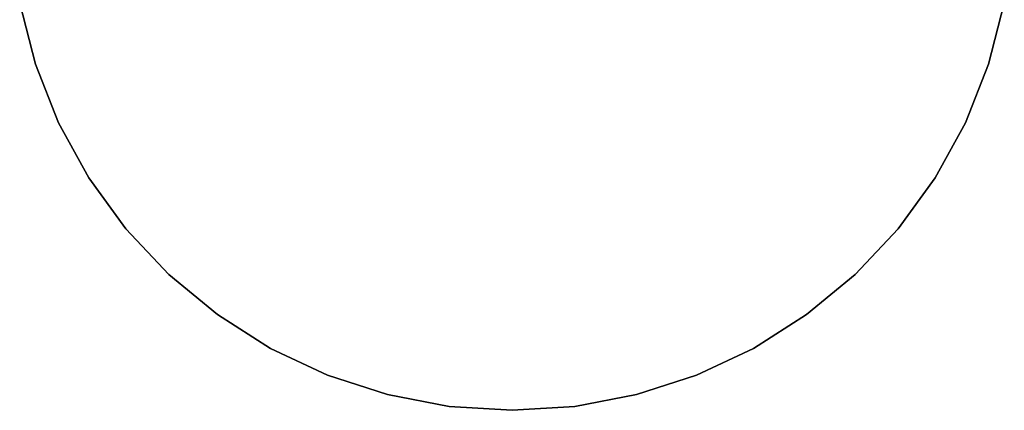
# Model space of a CAD drawing. Extents: x 0.1 to 15.8, y -7.9 to 7.9.
# Tile 1 of 17: x 0.2 to 15.7, y -7.9 to -1.7. Entities that reach past the tile are written whole.
import ezdxf

# ---------------------------------------------------------------- set-up
doc = ezdxf.new("R2010")
doc.units = 0
doc.header["$MEASUREMENT"] = 0
doc.layers.get('0').update_dxf_attribs({"color": 13, "linetype": 'CONTINUOUS'})

# ---------------------------------------------------------------- blocks, each defined once
blk = doc.blocks.new('CZ_0022__330X330X1200_PM_2')
at = {"color": 0}
for p, q in [((0.218, -1.475, 0.805), (0.464, -2.433, 0.805)), ((0.464, -2.433, 0.726), (0.218, -1.475, 0.726)), ((0.218, -1.475, 0.805), (0.464, -2.433, 0.805)), ((0.464, -2.433, 0.726), (0.218, -1.475, 0.726)), ((15.441, -2.433, 0.805), (15.687, -1.475, 0.805)), ((15.687, -1.475, 0.726), (15.441, -2.433, 0.726)), ((15.441, -2.433, 0.805), (15.687, -1.475, 0.805)), ((15.687, -1.475, 0.726), (15.441, -2.433, 0.726)), ((0.464, -2.433, 0.805), (0.828, -3.353, 0.805)), ((0.828, -3.353, 0.726), (0.464, -2.433, 0.726)), ((0.464, -2.433, 0.805), (0.828, -3.353, 0.805)), ((0.464, -2.433, 0.805), (0.464, -2.433, 0.726)), ((0.828, -3.353, 0.726), (0.464, -2.433, 0.726)), ((0.464, -2.433, 0.805), (0.464, -2.433, 0.726)), ((15.077, -3.353, 0.805), (15.441, -2.433, 0.805)), ((15.441, -2.433, 0.726), (15.077, -3.353, 0.726)), ((15.077, -3.353, 0.805), (15.441, -2.433, 0.805)), ((15.441, -2.433, 0.726), (15.077, -3.353, 0.726)), ((15.441, -2.433, 0.805), (15.441, -2.433, 0.726)), ((15.441, -2.433, 0.805), (15.441, -2.433, 0.726)), ((0.828, -3.353, 0.805), (1.305, -4.219, 0.805)), ((1.305, -4.219, 0.726), (0.828, -3.353, 0.726)), ((0.828, -3.353, 0.805), (1.305, -4.219, 0.805)), ((0.828, -3.353, 0.805), (0.828, -3.353, 0.726)), ((1.305, -4.219, 0.726), (0.828, -3.353, 0.726)), ((0.828, -3.353, 0.805), (0.828, -3.353, 0.726)), ((14.601, -4.219, 0.805), (15.077, -3.353, 0.805)), ((15.077, -3.353, 0.726), (14.601, -4.219, 0.726)), ((14.601, -4.219, 0.805), (15.077, -3.353, 0.805)), ((15.077, -3.353, 0.726), (14.601, -4.219, 0.726)), ((15.077, -3.353, 0.805), (15.077, -3.353, 0.726)), ((15.077, -3.353, 0.805), (15.077, -3.353, 0.726)), ((1.305, -4.219, 0.805), (1.886, -5.019, 0.805)), ((1.886, -5.019, 0.726), (1.305, -4.219, 0.726)), ((1.305, -4.219, 0.805), (1.886, -5.019, 0.805)), ((1.305, -4.219, 0.805), (1.305, -4.219, 0.726)), ((1.886, -5.019, 0.726), (1.305, -4.219, 0.726)), ((1.305, -4.219, 0.805), (1.305, -4.219, 0.726)), ((14.02, -5.019, 0.805), (14.601, -4.219, 0.805)), ((14.601, -4.219, 0.726), (14.02, -5.019, 0.726)), ((14.02, -5.019, 0.805), (14.601, -4.219, 0.805)), ((14.601, -4.219, 0.726), (14.02, -5.019, 0.726)), ((14.601, -4.219, 0.805), (14.601, -4.219, 0.726)), ((14.601, -4.219, 0.805), (14.601, -4.219, 0.726)), ((1.886, -5.019, 0.805), (2.563, -5.74, 0.805)), ((2.563, -5.74, 0.726), (1.886, -5.019, 0.726)), ((1.886, -5.019, 0.805), (2.563, -5.74, 0.805)), ((1.886, -5.019, 0.805), (1.886, -5.019, 0.726)), ((2.563, -5.74, 0.726), (1.886, -5.019, 0.726)), ((1.886, -5.019, 0.805), (1.886, -5.019, 0.726)), ((13.343, -5.74, 0.805), (14.02, -5.019, 0.805)), ((14.02, -5.019, 0.726), (13.343, -5.74, 0.726)), ((13.343, -5.74, 0.805), (14.02, -5.019, 0.805)), ((14.02, -5.019, 0.726), (13.343, -5.74, 0.726)), ((14.02, -5.019, 0.805), (14.02, -5.019, 0.726)), ((14.02, -5.019, 0.805), (14.02, -5.019, 0.726)), ((2.563, -5.74, 0.805), (3.325, -6.37, 0.805)), ((3.325, -6.37, 0.726), (2.563, -5.74, 0.726)), ((2.563, -5.74, 0.805), (3.325, -6.37, 0.805)), ((2.563, -5.74, 0.805), (2.563, -5.74, 0.726)), ((3.325, -6.37, 0.726), (2.563, -5.74, 0.726)), ((2.563, -5.74, 0.805), (2.563, -5.74, 0.726)), ((12.581, -6.37, 0.805), (13.343, -5.74, 0.805)), ((13.343, -5.74, 0.726), (12.581, -6.37, 0.726)), ((12.581, -6.37, 0.805), (13.343, -5.74, 0.805)), ((13.343, -5.74, 0.726), (12.581, -6.37, 0.726)), ((13.343, -5.74, 0.805), (13.343, -5.74, 0.726)), ((13.343, -5.74, 0.805), (13.343, -5.74, 0.726)), ((3.325, -6.37, 0.805), (4.159, -6.9, 0.805)), ((4.159, -6.9, 0.726), (3.325, -6.37, 0.726)), ((3.325, -6.37, 0.805), (4.159, -6.9, 0.805)), ((3.325, -6.37, 0.805), (3.325, -6.37, 0.726)), ((4.159, -6.9, 0.726), (3.325, -6.37, 0.726)), ((3.325, -6.37, 0.805), (3.325, -6.37, 0.726)), ((11.746, -6.9, 0.805), (12.581, -6.37, 0.805)), ((12.581, -6.37, 0.726), (11.746, -6.9, 0.726)), ((11.746, -6.9, 0.805), (12.581, -6.37, 0.805)), ((12.581, -6.37, 0.726), (11.746, -6.9, 0.726)), ((12.581, -6.37, 0.805), (12.581, -6.37, 0.726)), ((12.581, -6.37, 0.805), (12.581, -6.37, 0.726)), ((4.159, -6.9, 0.805), (5.054, -7.321, 0.805)), ((5.054, -7.321, 0.726), (4.159, -6.9, 0.726)), ((4.159, -6.9, 0.805), (5.054, -7.321, 0.805)), ((4.159, -6.9, 0.805), (4.159, -6.9, 0.726)), ((5.054, -7.321, 0.726), (4.159, -6.9, 0.726)), ((4.159, -6.9, 0.805), (4.159, -6.9, 0.726)), ((10.851, -7.321, 0.805), (11.746, -6.9, 0.805)), ((11.746, -6.9, 0.726), (10.851, -7.321, 0.726)), ((10.851, -7.321, 0.805), (11.746, -6.9, 0.805)), ((11.746, -6.9, 0.726), (10.851, -7.321, 0.726)), ((11.746, -6.9, 0.805), (11.746, -6.9, 0.726)), ((11.746, -6.9, 0.805), (11.746, -6.9, 0.726)), ((5.054, -7.321, 0.805), (5.995, -7.627, 0.805)), ((5.995, -7.627, 0.726), (5.054, -7.321, 0.726)), ((5.054, -7.321, 0.805), (5.995, -7.627, 0.805)), ((5.054, -7.321, 0.805), (5.054, -7.321, 0.726)), ((5.995, -7.627, 0.726), (5.054, -7.321, 0.726)), ((5.054, -7.321, 0.805), (5.054, -7.321, 0.726)), ((9.911, -7.627, 0.805), (10.851, -7.321, 0.805)), ((10.851, -7.321, 0.726), (9.911, -7.627, 0.726)), ((9.911, -7.627, 0.805), (10.851, -7.321, 0.805)), ((10.851, -7.321, 0.726), (9.911, -7.627, 0.726)), ((10.851, -7.321, 0.805), (10.851, -7.321, 0.726)), ((10.851, -7.321, 0.805), (10.851, -7.321, 0.726)), ((5.995, -7.627, 0.805), (6.966, -7.812, 0.805)), ((6.966, -7.812, 0.726), (5.995, -7.627, 0.726)), ((5.995, -7.627, 0.805), (6.966, -7.812, 0.805)), ((5.995, -7.627, 0.805), (5.995, -7.627, 0.726)), ((6.966, -7.812, 0.726), (5.995, -7.627, 0.726)), ((5.995, -7.627, 0.805), (5.995, -7.627, 0.726)), ((8.94, -7.812, 0.805), (9.911, -7.627, 0.805)), ((9.911, -7.627, 0.726), (8.94, -7.812, 0.726)), ((8.94, -7.812, 0.805), (9.911, -7.627, 0.805)), ((9.911, -7.627, 0.726), (8.94, -7.812, 0.726)), ((9.911, -7.627, 0.805), (9.911, -7.627, 0.726)), ((9.911, -7.627, 0.805), (9.911, -7.627, 0.726)), ((6.966, -7.812, 0.805), (7.953, -7.874, 0.805)), ((7.953, -7.874, 0.726), (6.966, -7.812, 0.726)), ((6.966, -7.812, 0.805), (7.953, -7.874, 0.805)), ((6.966, -7.812, 0.805), (6.966, -7.812, 0.726)), ((7.953, -7.874, 0.726), (6.966, -7.812, 0.726)), ((6.966, -7.812, 0.805), (6.966, -7.812, 0.726)), ((7.953, -7.874, 0.805), (8.94, -7.812, 0.805)), ((8.94, -7.812, 0.726), (7.953, -7.874, 0.726)), ((7.953, -7.874, 0.805), (8.94, -7.812, 0.805)), ((8.94, -7.812, 0.726), (7.953, -7.874, 0.726)), ((7.953, -7.874, 0.805), (7.953, -7.874, 0.726)), ((7.953, -7.874, 0.805), (7.953, -7.874, 0.726)), ((8.94, -7.812, 0.805), (8.94, -7.812, 0.726)), ((8.94, -7.812, 0.805), (8.94, -7.812, 0.726))]:
    blk.add_line(p, q, dxfattribs=at)

msp = doc.modelspace()

# ---------------------------------------------------------------- block references
at = {"color": 0}
msp.add_blockref('CZ_0022__330X330X1200_PM_2', (0, 0), dxfattribs=at)

doc.saveas('drawing.dxf')
